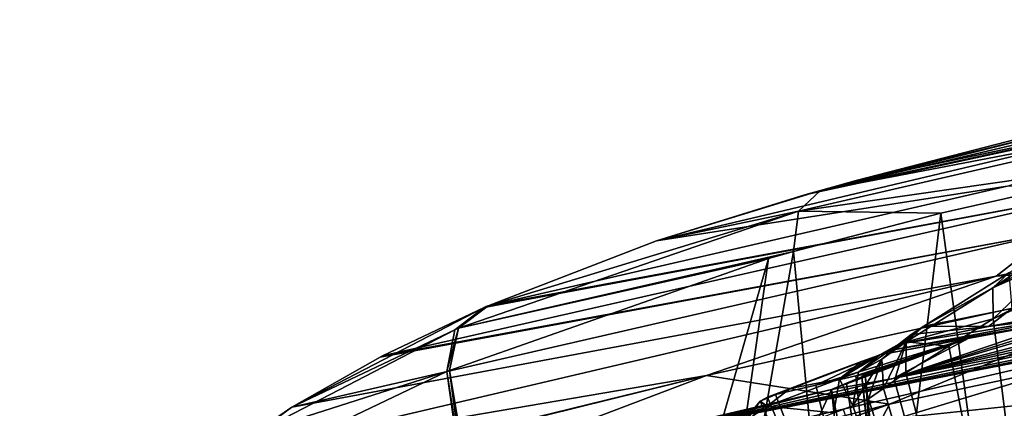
# Model space of a CAD drawing. Header units: metres. Extents: x -147 to 294, y -23 to 81.
# Tile 82 of 256: x 176 to 192, y 37 to 44. Entities that reach past the tile are written whole.
import ezdxf

# ---------------------------------------------------------------- set-up
doc = ezdxf.new("R2010")
doc.units = ezdxf.units.M
doc.layers.add('solid_AVA_153', color=7, linetype='CONTINUOUS')

msp = doc.modelspace()

# ---------------------------------------------------------------- linework, layer by layer
at = {"layer": 'solid_AVA_153'}
for points in [[(200.564133, 43.792526, 174.54364), (189.94072, 41.051552, 169.633698), (198.016403, 42.7449, 178.699295)], [(193.678497, 41.968693, 166.833008), (189.94072, 41.051552, 169.633698), (200.564133, 43.792526, 174.54364)], [(198.016403, 42.7449, 178.699295), (186.538284, 40.026512, 172.907257), (192.511139, 40.956264, 181.274384)], [(189.066925, 40.809727, 170.399399), (186.538284, 40.026512, 172.907257), (198.016403, 42.7449, 178.699295)], [(189.329407, 40.883728, 170.164261), (189.066925, 40.809727, 170.399399), (198.016403, 42.7449, 178.699295)], [(189.94072, 41.051552, 169.633698), (189.329407, 40.883728, 170.164261), (198.016403, 42.7449, 178.699295)], [(189.329407, 40.883728, 170.164261), (196.334534, 42.536854, 165.20578), (196.121567, 42.181103, 164.652328)], [(193.678497, 41.968693, 166.833008), (196.334534, 42.536854, 165.20578), (189.329407, 40.883728, 170.164261)], [(188.956421, 40.531651, 169.593307), (196.121567, 42.181103, 164.652328), (196.089935, 41.556393, 164.338623)], [(188.956421, 40.531651, 169.593307), (189.329407, 40.883728, 170.164261), (196.121567, 42.181103, 164.652328)], [(193.678497, 41.968693, 166.833008), (189.329407, 40.883728, 170.164261), (189.94072, 41.051552, 169.633698)], [(192.323807, 39.422215, 191.171967), (205.694107, 42.058208, 195.315292), (193.28331, 40.168591, 188.322449)], [(196.65419, 39.770004, 195.669525), (205.694107, 42.058208, 195.315292), (192.323807, 39.422215, 191.171967)], [(188.956421, 40.531651, 169.593307), (196.089935, 41.556393, 164.338623), (191.379776, 40.495377, 167.254913)], [(191.379776, 40.495377, 167.254913), (196.089935, 41.556393, 164.338623), (192.910019, 29.262592, 164.9673)], [(186.538284, 40.026512, 172.907257), (183.665314, 38.919941, 176.452499), (192.511139, 40.956264, 181.274384)], [(194.451279, 40.916409, 185.532074), (192.511139, 40.956264, 181.274384), (183.665314, 38.919941, 176.452499)], [(194.451279, 40.916409, 185.532074), (183.602142, 38.891941, 176.542435), (181.866928, 38.064434, 179.244339)], [(193.28331, 40.168591, 188.322449), (194.451279, 40.916409, 185.532074), (181.866928, 38.064434, 179.244339)], [(183.633698, 38.905945, 176.497437), (183.602142, 38.891941, 176.542435), (194.451279, 40.916409, 185.532074)], [(183.633698, 38.905945, 176.497437), (194.451279, 40.916409, 185.532074), (183.665314, 38.919941, 176.452499)], [(189.329407, 40.883728, 170.164261), (186.538284, 40.026512, 172.907257), (189.066925, 40.809727, 170.399399)], [(188.956421, 40.531651, 169.593307), (186.538284, 40.026512, 172.907257), (189.329407, 40.883728, 170.164261)], [(188.956421, 40.531651, 169.593307), (188.871979, 39.842934, 169.245331), (183.160721, 38.538643, 175.971481)], [(188.956421, 40.531651, 169.593307), (183.160721, 38.538643, 175.971481), (183.665314, 38.919941, 176.452499)], [(188.956421, 40.531651, 169.593307), (183.665314, 38.919941, 176.452499), (186.538284, 40.026512, 172.907257)], [(188.956421, 40.531651, 169.593307), (191.379776, 40.495377, 167.254913), (188.871979, 39.842934, 169.245331)], [(188.871979, 39.842934, 169.245331), (191.379776, 40.495377, 167.254913), (189.933044, 28.598478, 167.391937)], [(191.379776, 40.495377, 167.254913), (192.910019, 29.262592, 164.9673), (189.933044, 28.598478, 167.391937)], [(193.28331, 40.168591, 188.322449), (181.828766, 38.044693, 179.310318), (180.320526, 37.191299, 182.228973)], [(192.323807, 39.422215, 191.171967), (193.28331, 40.168591, 188.322449), (180.320526, 37.191299, 182.228973)], [(193.28331, 40.168591, 188.322449), (181.866928, 38.064434, 179.244339), (181.828766, 38.044693, 179.310318)], [(204.501526, 40.225155, 202.90712), (189.753967, 35.805004, 205.536728), (204.010452, 39.026161, 207.812592)], [(190.509445, 37.241871, 199.780685), (189.753967, 35.805004, 205.536728), (204.501526, 40.225155, 202.90712)], [(190.509445, 37.241871, 199.780685), (204.501526, 40.225155, 202.90712), (196.65419, 39.770004, 195.669525)], [(193.315765, 39.688007, 171.29451), (193.624313, 39.971165, 171.777054), (192.265594, 39.224373, 172.173553)], [(193.070496, 39.762951, 172.242142), (192.265594, 39.224373, 172.173553), (193.624313, 39.971165, 171.777054)], [(183.160721, 38.538643, 175.971481), (188.871979, 39.842934, 169.245331), (188.446259, 39.72316, 169.619843)], [(188.871979, 39.842934, 169.245331), (189.933044, 28.598478, 167.391937), (186.737488, 27.721283, 170.659485)], [(188.446259, 39.72316, 169.619843), (188.871979, 39.842934, 169.245331), (186.737488, 27.721283, 170.659485)], [(187.386307, 37.72971, 192.543228), (196.65419, 39.770004, 195.669525), (192.323807, 39.422215, 191.171967)], [(190.509445, 37.241871, 199.780685), (196.65419, 39.770004, 195.669525), (187.386307, 37.72971, 192.543228)], [(183.006271, 37.817791, 175.684143), (188.446259, 39.72316, 169.619843), (184.815262, 27.06996, 173.08432)], [(183.160721, 38.538643, 175.971481), (188.446259, 39.72316, 169.619843), (183.006271, 37.817791, 175.684143)], [(188.446259, 39.72316, 169.619843), (186.737488, 27.721283, 170.659485), (184.815262, 27.06996, 173.08432)], [(193.070496, 39.762951, 172.242142), (192.538239, 39.478039, 172.693451), (192.265594, 39.224373, 172.173553)], [(193.315765, 39.688007, 171.29451), (192.265594, 39.224373, 172.173553), (192.275742, 38.694309, 171.790283)], [(193.315765, 39.688007, 171.29451), (192.275742, 38.694309, 171.790283), (193.241837, 39.127167, 170.997314)], [(192.591766, 38.875748, 175.682007), (191.094391, 38.574749, 173.974472), (192.538239, 39.478039, 172.693451)], [(192.265594, 39.224373, 172.173553), (192.538239, 39.478039, 172.693451), (191.094391, 38.574749, 173.974472)], [(192.323807, 39.422215, 191.171967), (180.320526, 37.191299, 182.228973), (179.05542, 36.311661, 185.373138)], [(187.386307, 37.72971, 192.543228), (192.323807, 39.422215, 191.171967), (179.05542, 36.311661, 185.373138)], [(190.790146, 38.30257, 173.462723), (192.275742, 38.694309, 171.790283), (192.265594, 39.224373, 172.173553)], [(190.790146, 38.30257, 173.462723), (192.265594, 39.224373, 172.173553), (191.094391, 38.574749, 173.974472)], [(193.241837, 39.127167, 170.997314), (192.275742, 38.694309, 171.790283), (192.749405, 38.943531, 171.400284)], [(204.010452, 39.026161, 207.812592), (189.351532, 34.381847, 211.315964), (203.75766, 37.827972, 212.690796)], [(204.010452, 39.026161, 207.812592), (189.753967, 35.805004, 205.536728), (189.351532, 34.381847, 211.315964)], [(192.749405, 38.943531, 171.400284), (192.275742, 38.694309, 171.790283), (193.906555, 25.682068, 168.300888)], [(180.320526, 37.191299, 182.228973), (183.602142, 38.891941, 176.542435), (183.096939, 38.512032, 176.064117)], [(180.320526, 37.191299, 182.228973), (181.866928, 38.064434, 179.244339), (183.602142, 38.891941, 176.542435)], [(183.160721, 38.538643, 175.971481), (183.096939, 38.512032, 176.064117), (183.665314, 38.919941, 176.452499)], [(183.633698, 38.905945, 176.497437), (183.665314, 38.919941, 176.452499), (183.096939, 38.512032, 176.064117)], [(183.096939, 38.512032, 176.064117), (183.602142, 38.891941, 176.542435), (183.633698, 38.905945, 176.497437)], [(192.192429, 38.56633, 176.11087), (191.094391, 38.574749, 173.974472), (192.591766, 38.875748, 175.682007)], [(193.780807, 38.855888, 177.772385), (192.192429, 38.56633, 176.11087), (192.591766, 38.875748, 175.682007)], [(193.630096, 38.741863, 177.940109), (192.192429, 38.56633, 176.11087), (193.780807, 38.855888, 177.772385)], [(190.344482, 38.081509, 174.714447), (193.466766, 38.660244, 178.114777), (191.872513, 38.374569, 176.446854)], [(190.506714, 38.157612, 174.53804), (193.466766, 38.660244, 178.114777), (190.344482, 38.081509, 174.714447)], [(193.630096, 38.741863, 177.940109), (193.466766, 38.660244, 178.114777), (190.506714, 38.157612, 174.53804)], [(193.630096, 38.741863, 177.940109), (190.506714, 38.157612, 174.53804), (190.667282, 38.267742, 174.380966)], [(194.103699, 38.727676, 179.130386), (194.251312, 38.63905, 180.239273), (190.569275, 37.681129, 179.595001)], [(193.846222, 38.714626, 178.59848), (194.103699, 38.727676, 179.130386), (190.569275, 37.681129, 179.595001)], [(193.466766, 38.660244, 178.114777), (193.846222, 38.714626, 178.59848), (190.569275, 37.681129, 179.595001)], [(191.872513, 38.374569, 176.446854), (193.466766, 38.660244, 178.114777), (190.569275, 37.681129, 179.595001)], [(194.251312, 38.63905, 180.239273), (194.235474, 38.560215, 180.846237), (190.569275, 37.681129, 179.595001)], [(193.630096, 38.741863, 177.940109), (190.667282, 38.267742, 174.380966), (192.192429, 38.56633, 176.11087)], [(190.790146, 38.30257, 173.462723), (191.516846, 38.230038, 172.436234), (192.275742, 38.694309, 171.790283)], [(192.275742, 38.694309, 171.790283), (191.516846, 38.230038, 172.436234), (193.906555, 25.682068, 168.300888)], [(183.096939, 38.512032, 176.064117), (179.747849, 36.772854, 181.846283), (180.320526, 37.191299, 182.228973)], [(183.096939, 38.512032, 176.064117), (182.963028, 37.79895, 175.744888), (179.747849, 36.772854, 181.846283)], [(183.160721, 38.538643, 175.971481), (182.963028, 37.79895, 175.744888), (183.096939, 38.512032, 176.064117)], [(183.160721, 38.538643, 175.971481), (183.006271, 37.817791, 175.684143), (182.963028, 37.79895, 175.744888)], [(185.484283, 36.183632, 179.618103), (186.901733, 36.834049, 177.603256), (195.719711, 38.541431, 184.064819)], [(185.484283, 36.183632, 179.618103), (195.719711, 38.541431, 184.064819), (190.679077, 37.008244, 184.967926)], [(195.719711, 38.541431, 184.064819), (186.901733, 36.834049, 177.603256), (195.257721, 38.485844, 183.565201)], [(195.257721, 38.485844, 183.565201), (186.901733, 36.834049, 177.603256), (194.873184, 38.457424, 183.005264)], [(194.516342, 38.459858, 182.249893), (186.901733, 36.834049, 177.603256), (190.569275, 37.681129, 179.595001)], [(194.873184, 38.457424, 183.005264), (186.901733, 36.834049, 177.603256), (194.516342, 38.459858, 182.249893)], [(190.377747, 38.009918, 173.852219), (190.790146, 38.30257, 173.462723), (191.094391, 38.574749, 173.974472)], [(190.877945, 38.428265, 174.179886), (190.377747, 38.009918, 173.852219), (191.094391, 38.574749, 173.974472)], [(190.877945, 38.428265, 174.179886), (190.667282, 38.267742, 174.380966), (190.377747, 38.009918, 173.852219)], [(194.235474, 38.560215, 180.846237), (194.299271, 38.502998, 181.446854), (190.569275, 37.681129, 179.595001)], [(194.516342, 38.459858, 182.249893), (190.569275, 37.681129, 179.595001), (194.299271, 38.502998, 181.446854)], [(192.192429, 38.56633, 176.11087), (190.667282, 38.267742, 174.380966), (190.877945, 38.428265, 174.179886)], [(190.679077, 37.008244, 184.967926), (195.719711, 38.541431, 184.064819), (200.178482, 38.007896, 198.100311)], [(192.192429, 38.56633, 176.11087), (190.877945, 38.428265, 174.179886), (191.094391, 38.574749, 173.974472)], [(189.250381, 37.568806, 177.119141), (191.872513, 38.374569, 176.446854), (189.93483, 37.728134, 177.495026)], [(189.250381, 37.568806, 177.119141), (190.344482, 38.081509, 174.714447), (191.872513, 38.374569, 176.446854)], [(191.872513, 38.374569, 176.446854), (189.519943, 37.49147, 178.603149), (190.034897, 37.708855, 177.961121)], [(191.872513, 38.374569, 176.446854), (190.569275, 37.681129, 179.595001), (189.519943, 37.49147, 178.603149)], [(191.872513, 38.374569, 176.446854), (190.094101, 37.75169, 177.712204), (189.93483, 37.728134, 177.495026)], [(189.977249, 37.788647, 174.263275), (190.667282, 38.267742, 174.380966), (190.344482, 38.081509, 174.714447)], [(189.977249, 37.788647, 174.263275), (190.377747, 38.009918, 173.852219), (190.667282, 38.267742, 174.380966)], [(191.872513, 38.374569, 176.446854), (190.034897, 37.708855, 177.961121), (190.094101, 37.75169, 177.712204)], [(190.506714, 38.157612, 174.53804), (190.344482, 38.081509, 174.714447), (190.667282, 38.267742, 174.380966)], [(190.377747, 38.009918, 173.852219), (190.405212, 37.508911, 173.453461), (190.790146, 38.30257, 173.462723)], [(190.790146, 38.30257, 173.462723), (190.405212, 37.508911, 173.453461), (190.5923, 37.64854, 173.27803)], [(190.790146, 38.30257, 173.462723), (190.5923, 37.64854, 173.27803), (190.784302, 37.776104, 173.09874)], [(190.790146, 38.30257, 173.462723), (190.784302, 37.776104, 173.09874), (191.516846, 38.230038, 172.436234)], [(191.516846, 38.230038, 172.436234), (190.784302, 37.776104, 173.09874), (193.906555, 25.682068, 168.300888)], [(200.178482, 38.007896, 198.100311), (179.549515, 31.602749, 198.733521), (185.022858, 35.066109, 186.587662)], [(200.178482, 38.007896, 198.100311), (196.247406, 35.13242, 208.4561), (179.549515, 31.602749, 198.733521)], [(180.320526, 37.191299, 182.228973), (181.828766, 38.044693, 179.310318), (181.866928, 38.064434, 179.244339)], [(190.679077, 37.008244, 184.967926), (200.178482, 38.007896, 198.100311), (185.022858, 35.066109, 186.587662)], [(188.566467, 37.407658, 176.742981), (190.186981, 38.025307, 174.881622), (190.344482, 38.081509, 174.714447)], [(189.250381, 37.568806, 177.119141), (188.566467, 37.407658, 176.742981), (190.344482, 38.081509, 174.714447)], [(188.566467, 37.407658, 176.742981), (190.030884, 37.969017, 175.049438), (190.186981, 38.025307, 174.881622)], [(188.566467, 37.407658, 176.742981), (189.405945, 37.737301, 175.744415), (190.030884, 37.969017, 175.049438)], [(188.814667, 37.507538, 176.439835), (189.657104, 37.674599, 174.603012), (190.030884, 37.969017, 175.049438)], [(189.405945, 37.737301, 175.744415), (188.814667, 37.507538, 176.439835), (190.030884, 37.969017, 175.049438)], [(190.186981, 38.025307, 174.881622), (189.657104, 37.674599, 174.603012), (190.344482, 38.081509, 174.714447)], [(189.977249, 37.788647, 174.263275), (190.344482, 38.081509, 174.714447), (189.657104, 37.674599, 174.603012)], [(190.186981, 38.025307, 174.881622), (190.030884, 37.969017, 175.049438), (189.657104, 37.674599, 174.603012)], [(190.377747, 38.009918, 173.852219), (189.87944, 37.212315, 173.975616), (190.146927, 37.334846, 173.70311)], [(189.977249, 37.788647, 174.263275), (189.87944, 37.212315, 173.975616), (190.377747, 38.009918, 173.852219)], [(190.377747, 38.009918, 173.852219), (190.146927, 37.334846, 173.70311), (190.405212, 37.508911, 173.453461)], [(181.142654, 36.930477, 178.577011), (179.747849, 36.772854, 181.846283), (182.963028, 37.79895, 175.744888)], [(181.142654, 36.930477, 178.577011), (182.963028, 37.79895, 175.744888), (184.524994, 26.96216, 173.489594)], [(183.006271, 37.817791, 175.684143), (183.721832, 32.400803, 174.453156), (182.963028, 37.79895, 175.744888)], [(182.963028, 37.79895, 175.744888), (184.639816, 27.005226, 173.327927), (184.524994, 26.96216, 173.489594)], [(183.721832, 32.400803, 174.453156), (184.639816, 27.005226, 173.327927), (182.963028, 37.79895, 175.744888)], [(183.006271, 37.817791, 175.684143), (184.815262, 27.06996, 173.08432), (184.785706, 27.059143, 173.125076)], [(183.006271, 37.817791, 175.684143), (184.785706, 27.059143, 173.125076), (184.75618, 27.048302, 173.165894)], [(183.006271, 37.817791, 175.684143), (184.75618, 27.048302, 173.165894), (183.721832, 32.400803, 174.453156)], [(203.75766, 37.827972, 212.690796), (189.351532, 34.381847, 211.315964), (203.749466, 36.617565, 217.597046)], [(189.977249, 37.788647, 174.263275), (189.657104, 37.674599, 174.603012), (189.87944, 37.212315, 173.975616)], [(190.784302, 37.776104, 173.09874), (190.5923, 37.64854, 173.27803), (193.906555, 25.682068, 168.300888)], [(187.386307, 37.72971, 192.543228), (178.08696, 35.43092, 188.657211), (176.66037, 33.664803, 195.464493)], [(190.509445, 37.241871, 199.780685), (187.386307, 37.72971, 192.543228), (176.66037, 33.664803, 195.464493)], [(187.386307, 37.72971, 192.543228), (178.101257, 35.446007, 188.600296), (178.08696, 35.43092, 188.657211)], [(187.386307, 37.72971, 192.543228), (178.115692, 35.461174, 188.543198), (178.101257, 35.446007, 188.600296)], [(187.386307, 37.72971, 192.543228), (179.05542, 36.311661, 185.373138), (178.115692, 35.461174, 188.543198)], [(190.569275, 37.681129, 179.595001), (186.901733, 36.834049, 177.603256), (189.519943, 37.49147, 178.603149)], [(188.419678, 37.208286, 176.010178), (189.557571, 37.096756, 174.316864), (189.657104, 37.674599, 174.603012)], [(188.814667, 37.507538, 176.439835), (188.419678, 37.208286, 176.010178), (189.657104, 37.674599, 174.603012)], [(188.566467, 37.407658, 176.742981), (188.689987, 37.457607, 176.591553), (189.405945, 37.737301, 175.744415)], [(188.689987, 37.457607, 176.591553), (188.814667, 37.507538, 176.439835), (189.405945, 37.737301, 175.744415)], [(190.497711, 32.382538, 176.224396), (189.250381, 37.568806, 177.119141), (189.93483, 37.728134, 177.495026)], [(189.519943, 37.49147, 178.603149), (189.773254, 37.599415, 178.282745), (190.034897, 37.708855, 177.961121)], [(190.605774, 32.287415, 176.67247), (189.773254, 37.599415, 178.282745), (189.519943, 37.49147, 178.603149)], [(189.657104, 37.674599, 174.603012), (189.557571, 37.096756, 174.316864), (189.87944, 37.212315, 173.975616)], [(190.605774, 32.287415, 176.67247), (190.034897, 37.708855, 177.961121), (189.773254, 37.599415, 178.282745)], [(190.497711, 32.382538, 176.224396), (189.93483, 37.728134, 177.495026), (190.094101, 37.75169, 177.712204)], [(190.665482, 32.34848, 176.442001), (190.094101, 37.75169, 177.712204), (190.034897, 37.708855, 177.961121)], [(190.660049, 32.31802, 176.567749), (190.034897, 37.708855, 177.961121), (190.605774, 32.287415, 176.67247)], [(190.660049, 32.31802, 176.567749), (190.665482, 32.34848, 176.442001), (190.034897, 37.708855, 177.961121)], [(190.665482, 32.34848, 176.442001), (190.497711, 32.382538, 176.224396), (190.094101, 37.75169, 177.712204)], [(190.5923, 37.64854, 173.27803), (190.405212, 37.508911, 173.453461), (193.906555, 25.682068, 168.300888)], [(186.901733, 36.834049, 177.603256), (188.327103, 37.216091, 177.948715), (189.519943, 37.49147, 178.603149)], [(187.135925, 36.935299, 177.293533), (189.519943, 37.49147, 178.603149), (188.327103, 37.216091, 177.948715)], [(187.505753, 33.123268, 176.372208), (189.519943, 37.49147, 178.603149), (187.135925, 36.935299, 177.293533)], [(189.982162, 33.101761, 177.559723), (189.519943, 37.49147, 178.603149), (187.505753, 33.123268, 176.372208)], [(188.302017, 37.291904, 176.582123), (188.419678, 37.208286, 176.010178), (188.814667, 37.507538, 176.439835)], [(188.302017, 37.291904, 176.582123), (188.814667, 37.507538, 176.439835), (188.428619, 37.361649, 176.663269)], [(188.428619, 37.361649, 176.663269), (188.814667, 37.507538, 176.439835), (188.689987, 37.457607, 176.591553)], [(188.428619, 37.361649, 176.663269), (188.689987, 37.457607, 176.591553), (188.566467, 37.407658, 176.742981)], [(190.497711, 32.382538, 176.224396), (188.566467, 37.407658, 176.742981), (189.250381, 37.568806, 177.119141)], [(190.605774, 32.287415, 176.67247), (189.519943, 37.49147, 178.603149), (189.982162, 33.101761, 177.559723)], [(190.405212, 37.508911, 173.453461), (190.146927, 37.334846, 173.70311), (193.906555, 25.682068, 168.300888)], [(190.497711, 32.382538, 176.224396), (188.015625, 36.943104, 176.34346), (188.302017, 37.291904, 176.582123)], [(188.067078, 36.96608, 176.281769), (188.302017, 37.291904, 176.582123), (188.015625, 36.943104, 176.34346)], [(188.067078, 36.96608, 176.281769), (188.419678, 37.208286, 176.010178), (188.302017, 37.291904, 176.582123)], [(190.497711, 32.382538, 176.224396), (188.302017, 37.291904, 176.582123), (188.428619, 37.361649, 176.663269)], [(190.497711, 32.382538, 176.224396), (188.428619, 37.361649, 176.663269), (188.566467, 37.407658, 176.742981)], [(190.146927, 37.334846, 173.70311), (189.87944, 37.212315, 173.975616), (193.906555, 25.682068, 168.300888)], [(190.509445, 37.241871, 199.780685), (176.66037, 33.664803, 195.464493), (175.683792, 31.925655, 202.354218)], [(190.509445, 37.241871, 199.780685), (175.683792, 31.925655, 202.354218), (189.753967, 35.805004, 205.536728)], [(179.05542, 36.311661, 185.373138), (180.320526, 37.191299, 182.228973), (179.747849, 36.772854, 181.846283)], [(186.901733, 36.834049, 177.603256), (187.135925, 36.935299, 177.293533), (188.327103, 37.216091, 177.948715)], [(188.067078, 36.96608, 176.281769), (188.313568, 36.62611, 175.727356), (188.419678, 37.208286, 176.010178)], [(188.419678, 37.208286, 176.010178), (188.313568, 36.62611, 175.727356), (189.557571, 37.096756, 174.316864)], [(189.87944, 37.212315, 173.975616), (189.557571, 37.096756, 174.316864), (189.718018, 37.154774, 174.145264)], [(189.87944, 37.212315, 173.975616), (189.718018, 37.154774, 174.145264), (193.906555, 25.682068, 168.300888)]]:
    msp.add_3dface(points, dxfattribs=at)

doc.saveas('drawing.dxf')
